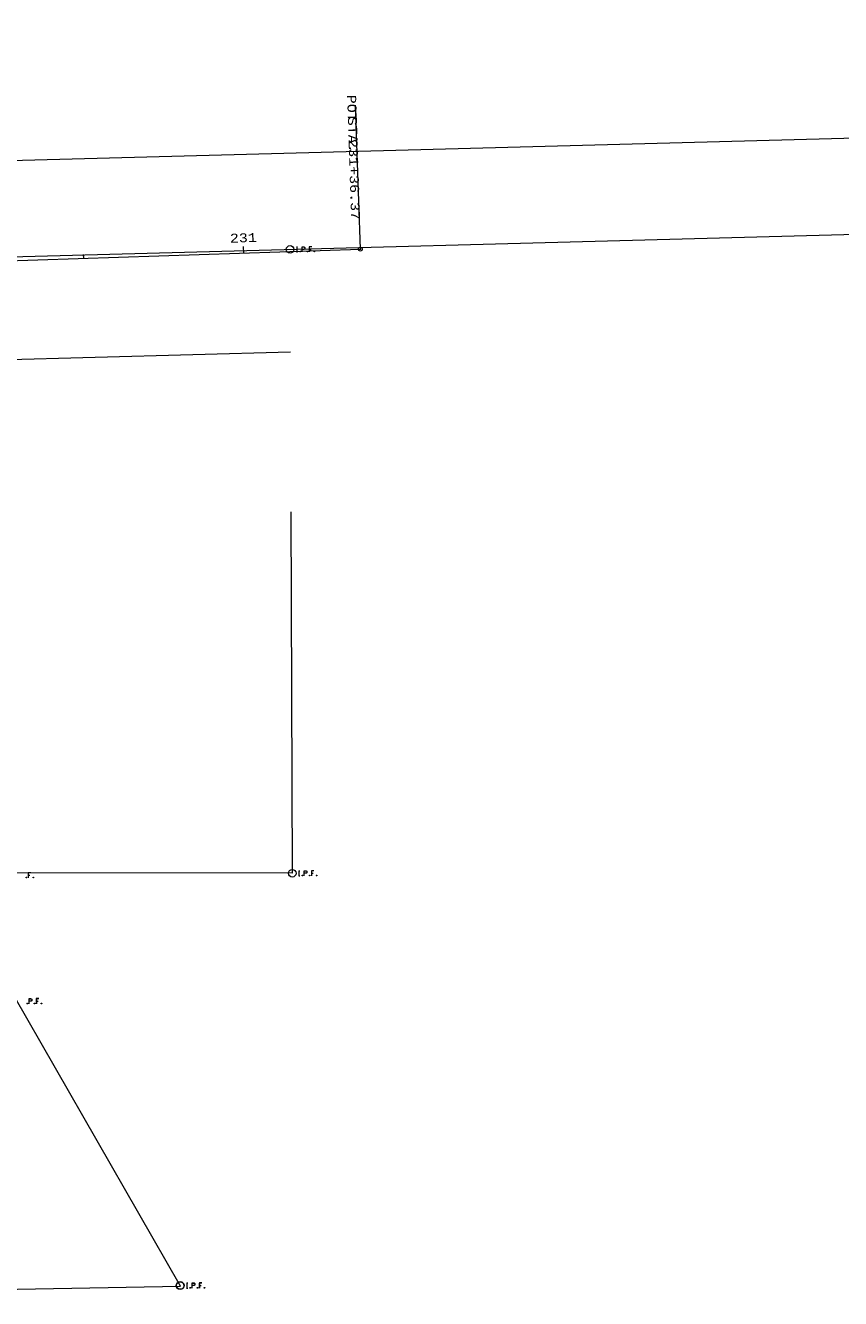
# Model space of a CAD drawing. Extents: x 128766 to 131418, y 268402 to 269570.
# Tile 3 of 4: x 129838 to 130092, y 268403 to 268800. Entities that reach past the tile are written whole.
import ezdxf
from ezdxf.enums import TextEntityAlignment as Align

# ---------------------------------------------------------------- set-up
doc = ezdxf.new("R2010")
doc.units = 21
doc.header["$LTSCALE"] = 50
doc.header["$MEASUREMENT"] = 0
doc.layers.add('_CIVIL_CONSTRUCTION', color=7, linetype='Continuous', lineweight=0)
for name, color, linetype, lineweight, true_color in [('DV_X_Property_Line', 1, 'Continuous', 0, 0xff0000), ('DV_X_Section_VMS_Line', 6, 'Continuous', 0, 0xff00ff), ('Easements', 3, 'Continuous', 0, 0x00ff00), ('RW 062823', 216, 'Continuous', 0, 0x800080), ('RW_X_CL', 6, 'Continuous', 0, 0xff00ff), ('RW_X_CL_100_Cardinal_Points', 6, 'Continuous', 0, 0xff00ff), ('RW_X_CL_100_Stations', 6, 'Continuous', 0, 0xff00ff), ('RW_X_Esmt_SH', 6, 'Continuous', 0, 0xff00ff), ('SV_X_Mon_Cells_Found', 1, 'Continuous', 0, 0xff0000)]:
    doc.layers.add(name, color=color, linetype=linetype, lineweight=lineweight, true_color=true_color)
doc.styles.get("Standard").update_dxf_attribs({"font": 'cour.ttf', "height": 5})

msp = doc.modelspace()

# ---------------------------------------------------------------- linework, layer by layer
at = {"layer": '_CIVIL_CONSTRUCTION'}
msp.add_point((129942.61, 268730.18), dxfattribs=at)
at = {"layer": 'DV_X_Property_Line'}
msp.add_lwpolyline([(129704.31, 268724.2), (129886.35, 268406.79)], dxfattribs=at)
at = {"layer": 'DV_X_Property_Line', "lineweight": 0}
msp.add_lwpolyline([(129920.97, 268648.26), (129921.36, 268535.47), (129831.36, 268535.6), (129812.25, 268535.63)], dxfattribs=at)
at = {"layer": 'DV_X_Section_VMS_Line', "lineweight": 0}
msp.add_line((131411.04, 268770), (128767.64, 268699.14), dxfattribs=at)
at = {"layer": 'Easements', "lineweight": 0}
msp.add_lwpolyline([(129886.5, 268406.53), (129682.84, 268402.79), (129682.55, 268492.79), (129681.84, 268493.87)], dxfattribs=at)
at = {"layer": 'RW 062823'}
msp.add_line((131410.24, 268799.99), (129638.21, 268752.49), dxfattribs=at)
at = {"layer": 'RW_X_CL', "lineweight": 0}
msp.add_line((129167.98, 268704.78), (129942.61, 268730.18), dxfattribs=at)
at = {"layer": 'RW_X_CL_100_Cardinal_Points', "lineweight": 0}
msp.add_line((129942.61, 268730.18), (129941.13, 268775.15), dxfattribs=at)
msp.add_circle((129942.61, 268730.18), 0.6, dxfattribs=at)
at = {"layer": 'RW_X_CL_100_Stations', "lineweight": 0}
for p, q in [((129856.28, 268727.35), (129856.24, 268728.55)), ((129906.25, 268728.99), (129906.19, 268730.99))]:
    msp.add_line(p, q, dxfattribs=at)
at = {"layer": 'RW_X_Esmt_SH', "lineweight": 0}
msp.add_line((129920.79, 268698.04), (128768.5, 268667.15), dxfattribs=at)
at = {"layer": 'SV_X_Mon_Cells_Found', "color": 7, "linetype": 'Continuous'}
for points in [[(129922.7, 268730.92, 945.76), (129923.05, 268730.92, 945.76)], [(129922.7, 268729.32, 945.76), (129923.05, 268729.32, 945.76)], [(129922.87, 268729.32, 945.76), (129922.87, 268730.92, 945.76)], [(129923.83, 268729.53, 945.76), (129923.89, 268729.53, 945.76), (129923.92, 268729.51, 945.76), (129923.95, 268729.46, 945.76), (129923.95, 268729.4, 945.76), (129923.92, 268729.35, 945.76), (129923.89, 268729.32, 945.76), (129923.83, 268729.32, 945.76), (129923.8, 268729.35, 945.76), (129923.77, 268729.4, 945.76), (129923.77, 268729.46, 945.76), (129923.8, 268729.51, 945.76), (129923.83, 268729.53, 945.76)], [(129924.44, 268729.32, 945.76), (129924.44, 268730.92, 945.76), (129924.97, 268730.92, 945.76), (129925.02, 268730.91, 945.76), (129925.1, 268730.88, 945.76), (129925.13, 268730.86, 945.76), (129925.17, 268730.83, 945.76), (129925.21, 268730.77, 945.76), (129925.24, 268730.71, 945.76), (129925.27, 268730.61, 945.76), (129925.27, 268730.45, 945.76), (129925.26, 268730.4, 945.76), (129925.23, 268730.33, 945.76), (129925.19, 268730.24, 945.76), (129925.15, 268730.2, 945.76), (129925.11, 268730.18, 945.76), (129925.06, 268730.15, 945.76), (129924.97, 268730.14, 945.76), (129924.44, 268730.14, 945.76)], [(129926.08, 268729.53, 945.76), (129926.14, 268729.53, 945.76), (129926.17, 268729.51, 945.76), (129926.2, 268729.46, 945.76), (129926.2, 268729.4, 945.76), (129926.17, 268729.35, 945.76), (129926.14, 268729.32, 945.76), (129926.08, 268729.32, 945.76), (129926.05, 268729.35, 945.76), (129926.02, 268729.4, 945.76), (129926.02, 268729.46, 945.76), (129926.05, 268729.51, 945.76), (129926.08, 268729.53, 945.76)], [(129927.45, 268730.92, 945.76), (129926.69, 268730.92, 945.76), (129926.69, 268729.32, 945.76)], [(129926.69, 268730.14, 945.76), (129927.23, 268730.14, 945.76)], [(129928.23, 268729.53, 945.76), (129928.29, 268729.53, 945.76), (129928.32, 268729.51, 945.76), (129928.35, 268729.46, 945.76), (129928.35, 268729.4, 945.76), (129928.32, 268729.35, 945.76), (129928.29, 268729.32, 945.76), (129928.23, 268729.32, 945.76), (129928.2, 268729.35, 945.76), (129928.17, 268729.4, 945.76), (129928.17, 268729.46, 945.76), (129928.2, 268729.51, 945.76), (129928.23, 268729.53, 945.76)], [(129838.38, 268534.26, 938.18), (129838.44, 268534.26, 938.18), (129838.47, 268534.23, 938.18), (129838.5, 268534.18, 938.18), (129838.5, 268534.12, 938.18), (129838.47, 268534.07, 938.18), (129838.44, 268534.04, 938.18), (129838.38, 268534.04, 938.18), (129838.35, 268534.07, 938.18), (129838.32, 268534.12, 938.18), (129838.32, 268534.18, 938.18), (129838.35, 268534.23, 938.18), (129838.38, 268534.26, 938.18)], [(129839.75, 268535.64, 938.18), (129838.99, 268535.64, 938.18), (129838.99, 268534.04, 938.18)], [(129838.99, 268534.86, 938.18), (129839.53, 268534.86, 938.18)], [(129840.53, 268534.26, 938.18), (129840.59, 268534.26, 938.18), (129840.62, 268534.23, 938.18), (129840.65, 268534.18, 938.18), (129840.65, 268534.12, 938.18), (129840.62, 268534.07, 938.18), (129840.59, 268534.04, 938.18), (129840.53, 268534.04, 938.18), (129840.5, 268534.07, 938.18), (129840.47, 268534.12, 938.18), (129840.47, 268534.18, 938.18), (129840.5, 268534.23, 938.18), (129840.53, 268534.26, 938.18)], [(129923.38, 268536.27, 941.24), (129923.73, 268536.27, 941.24)], [(129923.38, 268534.67, 941.24), (129923.73, 268534.67, 941.24)], [(129923.56, 268534.67, 941.24), (129923.56, 268536.27, 941.24)], [(129924.51, 268534.89, 941.24), (129924.57, 268534.89, 941.24), (129924.6, 268534.86, 941.24), (129924.64, 268534.81, 941.24), (129924.64, 268534.75, 941.24), (129924.6, 268534.7, 941.24), (129924.57, 268534.67, 941.24), (129924.51, 268534.67, 941.24), (129924.48, 268534.7, 941.24), (129924.45, 268534.75, 941.24), (129924.45, 268534.81, 941.24), (129924.48, 268534.86, 941.24), (129924.51, 268534.89, 941.24)], [(129925.12, 268534.67, 941.24), (129925.12, 268536.27, 941.24), (129925.65, 268536.27, 941.24), (129925.71, 268536.26, 941.24), (129925.78, 268536.23, 941.24), (129925.82, 268536.21, 941.24), (129925.85, 268536.18, 941.24), (129925.89, 268536.12, 941.24), (129925.93, 268536.06, 941.24), (129925.95, 268535.96, 941.24), (129925.95, 268535.81, 941.24), (129925.94, 268535.76, 941.24), (129925.91, 268535.68, 941.24), (129925.87, 268535.59, 941.24), (129925.83, 268535.55, 941.24), (129925.79, 268535.53, 941.24), (129925.74, 268535.5, 941.24), (129925.65, 268535.49, 941.24), (129925.12, 268535.49, 941.24)], [(129926.76, 268534.89, 941.24), (129926.82, 268534.89, 941.24), (129926.85, 268534.86, 941.24), (129926.88, 268534.81, 941.24), (129926.88, 268534.75, 941.24), (129926.85, 268534.7, 941.24), (129926.82, 268534.67, 941.24), (129926.76, 268534.67, 941.24), (129926.73, 268534.7, 941.24), (129926.7, 268534.75, 941.24), (129926.7, 268534.81, 941.24), (129926.73, 268534.86, 941.24), (129926.76, 268534.89, 941.24)], [(129928.13, 268536.27, 941.24), (129927.37, 268536.27, 941.24), (129927.37, 268534.67, 941.24)], [(129927.37, 268535.49, 941.24), (129927.91, 268535.49, 941.24)], [(129928.91, 268534.89, 941.24), (129928.97, 268534.89, 941.24), (129929, 268534.86, 941.24), (129929.03, 268534.81, 941.24), (129929.03, 268534.75, 941.24), (129929, 268534.7, 941.24), (129928.97, 268534.67, 941.24), (129928.91, 268534.67, 941.24), (129928.88, 268534.7, 941.24), (129928.85, 268534.75, 941.24), (129928.85, 268534.81, 941.24), (129928.88, 268534.86, 941.24), (129928.91, 268534.89, 941.24)], [(129838.65, 268494.96, 938.78), (129838.7, 268494.96, 938.78), (129838.73, 268494.94, 938.78), (129838.77, 268494.88, 938.78), (129838.77, 268494.82, 938.78), (129838.73, 268494.77, 938.78), (129838.7, 268494.75, 938.78), (129838.65, 268494.75, 938.78), (129838.61, 268494.77, 938.78), (129838.58, 268494.82, 938.78), (129838.58, 268494.88, 938.78), (129838.61, 268494.94, 938.78), (129838.65, 268494.96, 938.78)], [(129838.69, 268494.91, 938.86), (129838.75, 268494.91, 938.86), (129838.78, 268494.89, 938.86), (129838.81, 268494.84, 938.86), (129838.81, 268494.78, 938.86), (129838.78, 268494.73, 938.86), (129838.75, 268494.7, 938.86), (129838.69, 268494.7, 938.86), (129838.66, 268494.73, 938.86), (129838.63, 268494.78, 938.86), (129838.63, 268494.84, 938.86), (129838.66, 268494.89, 938.86), (129838.69, 268494.91, 938.86)], [(129839.25, 268494.75, 938.78), (129839.25, 268496.35, 938.78), (129839.78, 268496.35, 938.78), (129839.84, 268496.33, 938.78), (129839.91, 268496.31, 938.78), (129839.95, 268496.28, 938.78), (129839.98, 268496.26, 938.78), (129840.02, 268496.19, 938.78), (129840.06, 268496.13, 938.78), (129840.08, 268496.03, 938.78), (129840.08, 268495.88, 938.78), (129840.07, 268495.83, 938.78), (129840.05, 268495.75, 938.78), (129840, 268495.67, 938.78), (129839.96, 268495.63, 938.78), (129839.92, 268495.6, 938.78), (129839.87, 268495.58, 938.78), (129839.78, 268495.56, 938.78), (129839.25, 268495.56, 938.78)], [(129839.3, 268494.7, 938.86), (129839.3, 268496.3, 938.86), (129839.83, 268496.3, 938.86), (129839.88, 268496.29, 938.86), (129839.96, 268496.26, 938.86), (129839.99, 268496.24, 938.86), (129840.03, 268496.21, 938.86), (129840.07, 268496.15, 938.86), (129840.1, 268496.09, 938.86), (129840.12, 268495.98, 938.86), (129840.12, 268495.83, 938.86), (129840.11, 268495.78, 938.86), (129840.09, 268495.71, 938.86), (129840.05, 268495.62, 938.86), (129840, 268495.58, 938.86), (129839.97, 268495.56, 938.86), (129839.92, 268495.53, 938.86), (129839.83, 268495.52, 938.86), (129839.3, 268495.52, 938.86)], [(129840.89, 268494.96, 938.78), (129840.95, 268494.96, 938.78), (129840.98, 268494.94, 938.78), (129841.02, 268494.88, 938.78), (129841.02, 268494.82, 938.78), (129840.98, 268494.77, 938.78), (129840.95, 268494.75, 938.78), (129840.89, 268494.75, 938.78), (129840.86, 268494.77, 938.78), (129840.83, 268494.82, 938.78), (129840.83, 268494.88, 938.78), (129840.86, 268494.94, 938.78), (129840.89, 268494.96, 938.78)], [(129840.94, 268494.91, 938.86), (129841, 268494.91, 938.86), (129841.03, 268494.89, 938.86), (129841.06, 268494.84, 938.86), (129841.06, 268494.78, 938.86), (129841.03, 268494.73, 938.86), (129841, 268494.7, 938.86), (129840.94, 268494.7, 938.86), (129840.91, 268494.73, 938.86), (129840.87, 268494.78, 938.86), (129840.87, 268494.84, 938.86), (129840.91, 268494.89, 938.86), (129840.94, 268494.91, 938.86)], [(129842.26, 268496.35, 938.78), (129841.5, 268496.35, 938.78), (129841.5, 268494.75, 938.78)], [(129841.5, 268495.56, 938.78), (129842.04, 268495.56, 938.78)], [(129842.31, 268496.3, 938.86), (129841.55, 268496.3, 938.86), (129841.55, 268494.7, 938.86)], [(129841.55, 268495.52, 938.86), (129842.09, 268495.52, 938.86)], [(129843.04, 268494.96, 938.78), (129843.1, 268494.96, 938.78), (129843.13, 268494.94, 938.78), (129843.17, 268494.88, 938.78), (129843.17, 268494.82, 938.78), (129843.13, 268494.77, 938.78), (129843.1, 268494.75, 938.78), (129843.04, 268494.75, 938.78), (129843.01, 268494.77, 938.78), (129842.98, 268494.82, 938.78), (129842.98, 268494.88, 938.78), (129843.01, 268494.94, 938.78), (129843.04, 268494.96, 938.78)], [(129843.09, 268494.91, 938.86), (129843.14, 268494.91, 938.86), (129843.18, 268494.89, 938.86), (129843.21, 268494.84, 938.86), (129843.21, 268494.78, 938.86), (129843.18, 268494.73, 938.86), (129843.14, 268494.7, 938.86), (129843.09, 268494.7, 938.86), (129843.06, 268494.73, 938.86), (129843.02, 268494.78, 938.86), (129843.02, 268494.84, 938.86), (129843.06, 268494.89, 938.86), (129843.09, 268494.91, 938.86)], [(129888.36, 268407.59, 939.18), (129888.71, 268407.59, 939.18)], [(129888.43, 268407.66, 939.63), (129888.78, 268407.66, 939.63)], [(129888.54, 268405.99, 939.18), (129888.54, 268407.59, 939.18)], [(129888.61, 268406.06, 939.63), (129888.61, 268407.66, 939.63)], [(129890.1, 268405.99, 939.18), (129890.1, 268407.59, 939.18), (129890.63, 268407.59, 939.18), (129890.69, 268407.58, 939.18), (129890.76, 268407.55, 939.18), (129890.8, 268407.53, 939.18), (129890.83, 268407.5, 939.18), (129890.87, 268407.44, 939.18), (129890.91, 268407.37, 939.18), (129890.93, 268407.27, 939.18), (129890.93, 268407.12, 939.18), (129890.92, 268407.07, 939.18), (129890.9, 268407, 939.18), (129890.85, 268406.91, 939.18), (129890.81, 268406.87, 939.18), (129890.77, 268406.85, 939.18), (129890.72, 268406.82, 939.18), (129890.63, 268406.81, 939.18), (129890.1, 268406.81, 939.18)], [(129890.17, 268406.06, 939.63), (129890.17, 268407.66, 939.63), (129890.7, 268407.66, 939.63), (129890.76, 268407.65, 939.63), (129890.83, 268407.63, 939.63), (129890.87, 268407.6, 939.63), (129890.9, 268407.58, 939.63), (129890.94, 268407.51, 939.63), (129890.98, 268407.45, 939.63), (129891, 268407.35, 939.63), (129891, 268407.2, 939.63), (129890.99, 268407.15, 939.63), (129890.97, 268407.07, 939.63), (129890.92, 268406.98, 939.63), (129890.88, 268406.95, 939.63), (129890.84, 268406.92, 939.63), (129890.79, 268406.9, 939.63), (129890.7, 268406.88, 939.63), (129890.17, 268406.88, 939.63)], [(129893.11, 268407.59, 939.18), (129892.35, 268407.59, 939.18), (129892.35, 268405.99, 939.18)], [(129892.35, 268406.81, 939.18), (129892.89, 268406.81, 939.18)], [(129893.18, 268407.66, 939.63), (129892.42, 268407.66, 939.63), (129892.42, 268406.06, 939.63)], [(129892.42, 268406.88, 939.63), (129892.96, 268406.88, 939.63)], [(129888.36, 268405.99, 939.18), (129888.71, 268405.99, 939.18)], [(129888.43, 268406.06, 939.63), (129888.78, 268406.06, 939.63)], [(129889.5, 268406.2, 939.18), (129889.55, 268406.2, 939.18), (129889.58, 268406.18, 939.18), (129889.62, 268406.13, 939.18), (129889.62, 268406.06, 939.18), (129889.58, 268406.01, 939.18), (129889.55, 268405.99, 939.18), (129889.5, 268405.99, 939.18), (129889.46, 268406.01, 939.18), (129889.43, 268406.06, 939.18), (129889.43, 268406.13, 939.18), (129889.46, 268406.18, 939.18), (129889.5, 268406.2, 939.18)], [(129889.57, 268406.28, 939.63), (129889.62, 268406.28, 939.63), (129889.65, 268406.25, 939.63), (129889.69, 268406.2, 939.63), (129889.69, 268406.14, 939.63), (129889.65, 268406.09, 939.63), (129889.62, 268406.06, 939.63), (129889.57, 268406.06, 939.63), (129889.53, 268406.09, 939.63), (129889.5, 268406.14, 939.63), (129889.5, 268406.2, 939.63), (129889.53, 268406.25, 939.63), (129889.57, 268406.28, 939.63)], [(129891.74, 268406.2, 939.18), (129891.8, 268406.2, 939.18), (129891.83, 268406.18, 939.18), (129891.87, 268406.13, 939.18), (129891.87, 268406.06, 939.18), (129891.83, 268406.01, 939.18), (129891.8, 268405.99, 939.18), (129891.74, 268405.99, 939.18), (129891.71, 268406.01, 939.18), (129891.68, 268406.06, 939.18), (129891.68, 268406.13, 939.18), (129891.71, 268406.18, 939.18), (129891.74, 268406.2, 939.18)], [(129891.81, 268406.28, 939.63), (129891.87, 268406.28, 939.63), (129891.9, 268406.25, 939.63), (129891.94, 268406.2, 939.63), (129891.94, 268406.14, 939.63), (129891.9, 268406.09, 939.63), (129891.87, 268406.06, 939.63), (129891.81, 268406.06, 939.63), (129891.78, 268406.09, 939.63), (129891.75, 268406.14, 939.63), (129891.75, 268406.2, 939.63), (129891.78, 268406.25, 939.63), (129891.81, 268406.28, 939.63)], [(129893.89, 268406.2, 939.18), (129893.95, 268406.2, 939.18), (129893.98, 268406.18, 939.18), (129894.02, 268406.13, 939.18), (129894.02, 268406.06, 939.18), (129893.98, 268406.01, 939.18), (129893.95, 268405.99, 939.18), (129893.89, 268405.99, 939.18), (129893.86, 268406.01, 939.18), (129893.83, 268406.06, 939.18), (129893.83, 268406.13, 939.18), (129893.86, 268406.18, 939.18), (129893.89, 268406.2, 939.18)], [(129893.96, 268406.28, 939.63), (129894.02, 268406.28, 939.63), (129894.05, 268406.25, 939.63), (129894.09, 268406.2, 939.63), (129894.09, 268406.14, 939.63), (129894.05, 268406.09, 939.63), (129894.02, 268406.06, 939.63), (129893.96, 268406.06, 939.63), (129893.93, 268406.09, 939.63), (129893.9, 268406.14, 939.63), (129893.9, 268406.2, 939.63), (129893.93, 268406.25, 939.63), (129893.96, 268406.28, 939.63)]]:
    msp.add_polyline3d(points, dxfattribs=at)
at = {"layer": 'SV_X_Mon_Cells_Found', "color": 7, "linetype": 'Continuous', "lineweight": 0}
for centre in [(129920.68, 268730.12, 945.76), (129921.37, 268535.47, 941.24), (129886.35, 268406.79, 939.18), (129886.42, 268406.86, 939.63)]:
    msp.add_circle(centre, 1.2, dxfattribs=at)

# ---------------------------------------------------------------- texts
at = {"layer": 'RW_X_CL_100_Cardinal_Points', "lineweight": 0}
for s, p in [('POT', (129940.02, 268774.15)), (' STA. ', (129940.29, 268765.91)), ('231+36.37', (129940.74, 268751.9))]:
    msp.add_text(s, height=2.8, rotation=271.8781, dxfattribs=at).set_placement(p, align=Align.MIDDLE)
at = {"layer": 'RW_X_CL_100_Stations', "lineweight": 0}
msp.add_text('231', height=2.8, rotation=1.8781, dxfattribs=at).set_placement((129906.17, 268731.49), align=Align.BOTTOM_CENTER)

doc.saveas('drawing.dxf')
